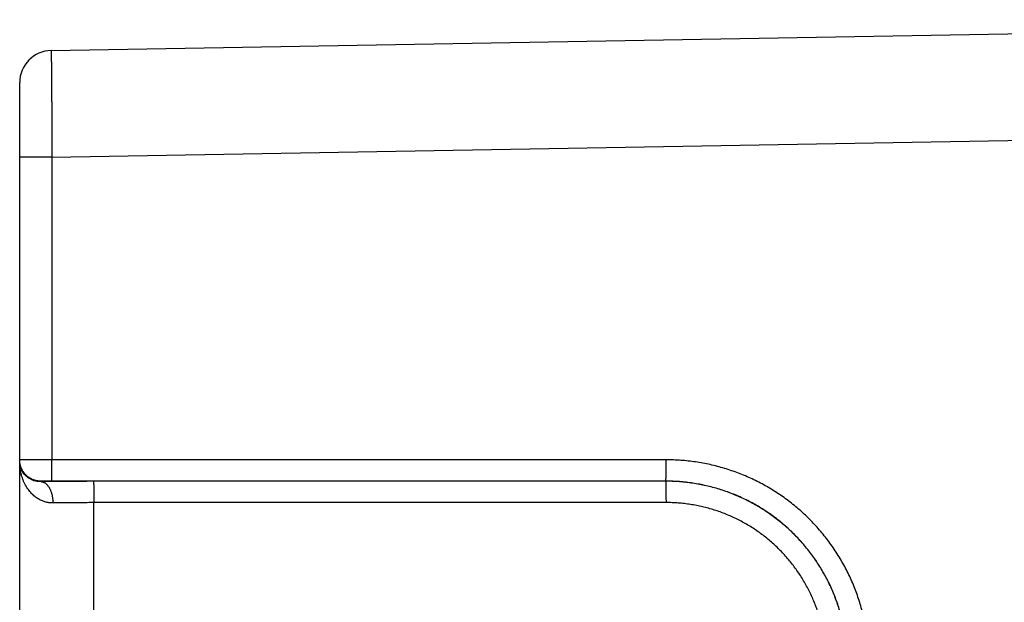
# Model space of a CAD drawing. Header units: inches. Extents: x 0 to 34, y 0 to 22.
# Tile 77 of 80: x 27.172 to 28.094, y 16.345 to 16.891. Entities that reach past the tile are written whole.
import ezdxf

# ---------------------------------------------------------------- set-up
doc = ezdxf.new("R2010")
doc.units = ezdxf.units.IN
doc.header["$LTSCALE"] = 1.87
doc.header["$MEASUREMENT"] = 0
doc.layers.get('0').update_dxf_attribs({"linetype": 'CONTINUOUS'})

msp = doc.modelspace()

# ---------------------------------------------------------------- linework, layer by layer
at = {"color": 7, "linetype": 'CONTINUOUS'}
for p, q in [((27.20114, 16.86212), (28.86067, 16.89108)), ((27.17167, 12.83808), (27.17167, 16.83212)), ((27.20193, 16.7621), (28.86154, 16.79107)), ((27.20193, 16.7621), (27.17167, 16.7621)), ((27.20193, 16.7621), (27.20193, 16.47857)), ((27.77727, 16.47848), (27.20193, 16.47857)), ((27.19167, 16.4584), (27.19167, 16.45805)), ((27.7771, 16.45849), (27.20176, 16.45857)), ((27.77701, 16.4584), (27.24088, 16.45832)), ((27.7771, 16.45849), (27.77701, 16.4584)), ((27.77719, 16.4384), (27.24106, 16.43832)), ((27.24106, 15.83784), (27.24106, 16.43832))]:
    msp.add_line(p, q, dxfattribs=at)
msp.add_arc((27.20167, 16.83212), 0.03, 90.99998, 179.99882, dxfattribs=at)
for points, knots in [([(27.20114, 16.86212), (27.20117, 16.86212), (27.20113, 16.86192), (27.20119, 16.86172), (27.20117, 16.86123), (27.2012, 16.86062), (27.20121, 16.85981), (27.20123, 16.85883), (27.20125, 16.85767), (27.20126, 16.85634), (27.20128, 16.85484), (27.2013, 16.85318), (27.20132, 16.85135), (27.20134, 16.84936), (27.20136, 16.84721), (27.20138, 16.84491), (27.2014, 16.84246), (27.20143, 16.83986), (27.20145, 16.83713), (27.20147, 16.83426), (27.2015, 16.83126), (27.20152, 16.82814), (27.20154, 16.8249), (27.20157, 16.82154), (27.20159, 16.81808), (27.20162, 16.81452), (27.20164, 16.81086), (27.20167, 16.80711), (27.20169, 16.80328), (27.20172, 16.79938), (27.20174, 16.79541), (27.20177, 16.79138), (27.20179, 16.78729), (27.20181, 16.78316), (27.20184, 16.779), (27.20186, 16.7748), (27.20188, 16.77058), (27.20191, 16.76634), (27.20192, 16.76351), (27.20193, 16.7621)], [0, 0, 0, 0, 0.000907, 0.003612, 0.008113, 0.014401, 0.022465, 0.032292, 0.043865, 0.057162, 0.07216, 0.088835, 0.107151, 0.127069, 0.148552, 0.171567, 0.196076, 0.222033, 0.249384, 0.278081, 0.308075, 0.339316, 0.37175, 0.40532, 0.43996, 0.475604, 0.512196, 0.549682, 0.587994, 0.627053, 0.666781, 0.707106, 0.747957, 0.78926, 0.830941, 0.872928, 0.91515, 0.957533, 1, 1, 1, 1]), ([(27.20193, 16.47857), (27.20137, 16.47857), (27.20024, 16.47857), (27.19856, 16.47857), (27.19688, 16.47857), (27.19522, 16.47857), (27.19358, 16.47856), (27.19197, 16.47856), (27.19039, 16.47856), (27.18884, 16.47855), (27.18734, 16.47855), (27.18587, 16.47854), (27.18446, 16.47854), (27.18311, 16.47853), (27.18181, 16.47853), (27.18058, 16.47852), (27.17941, 16.47851), (27.17831, 16.4785), (27.17729, 16.4785), (27.17635, 16.47849), (27.17548, 16.47848), (27.1747, 16.47847), (27.17401, 16.47846), (27.1734, 16.47845), (27.17288, 16.47844), (27.17246, 16.47844), (27.17213, 16.47842), (27.17188, 16.47843), (27.17177, 16.4784), (27.17167, 16.47841), (27.17167, 16.4784)], [0, 0, 0, 0, 0.055876, 0.111618, 0.167033, 0.221939, 0.276153, 0.329499, 0.381817, 0.432948, 0.482744, 0.531054, 0.577716, 0.622563, 0.665453, 0.706269, 0.744895, 0.781187, 0.815013, 0.846265, 0.874854, 0.900687, 0.92367, 0.943725, 0.960799, 0.974844, 0.985814, 0.993672, 0.998397, 1, 1, 1, 1]), ([(27.19167, 16.4584), (27.19125, 16.4584), (27.19041, 16.45842), (27.18916, 16.45854), (27.18792, 16.45874), (27.18669, 16.45901), (27.18548, 16.45936), (27.1843, 16.45979), (27.18315, 16.46029), (27.18203, 16.46086), (27.18094, 16.4615), (27.1799, 16.46221), (27.17891, 16.46298), (27.17797, 16.46381), (27.17708, 16.4647), (27.17625, 16.46564), (27.17548, 16.46663), (27.17477, 16.46767), (27.17413, 16.46876), (27.17356, 16.46988), (27.17306, 16.47103), (27.17263, 16.47221), (27.17228, 16.47342), (27.17201, 16.47465), (27.17181, 16.47589), (27.17169, 16.47714), (27.17167, 16.47798), (27.17167, 16.4784)], [0, 0, 0, 0, 0.040003, 0.080006, 0.120009, 0.160011, 0.200014, 0.240016, 0.280018, 0.32002, 0.360021, 0.400023, 0.440023, 0.480024, 0.520024, 0.560024, 0.600023, 0.640022, 0.68002, 0.720018, 0.760016, 0.800014, 0.840012, 0.880009, 0.920006, 0.960003, 1, 1, 1, 1]), ([(27.19167, 16.45805), (27.19122, 16.45804), (27.1903, 16.45805), (27.18891, 16.45816), (27.18748, 16.45837), (27.18601, 16.45869), (27.18451, 16.45915), (27.183, 16.45974), (27.18148, 16.46049), (27.17998, 16.4614), (27.17851, 16.46248), (27.17711, 16.46374), (27.1758, 16.46518), (27.17462, 16.46679), (27.17359, 16.46856), (27.17276, 16.47047), (27.17214, 16.4725), (27.17175, 16.47461), (27.17167, 16.47604), (27.17167, 16.47676)], [0, 0, 0, 0, 0.044174, 0.089846, 0.137217, 0.186471, 0.237728, 0.291048, 0.346465, 0.40397, 0.463598, 0.525269, 0.588924, 0.654381, 0.721467, 0.789921, 0.859396, 0.929506, 1, 1, 1, 1]), ([(27.20278, 16.43806), (27.20229, 16.43805), (27.2013, 16.43806), (27.1998, 16.43818), (27.19829, 16.43839), (27.19677, 16.43869), (27.19522, 16.43911), (27.19366, 16.43963), (27.19209, 16.44028), (27.1905, 16.44105), (27.18892, 16.44195), (27.18733, 16.443), (27.18575, 16.44419), (27.1842, 16.44554), (27.18267, 16.44704), (27.18118, 16.44872), (27.17974, 16.45056), (27.17838, 16.45256), (27.17709, 16.45474), (27.1759, 16.45707), (27.17483, 16.45956), (27.17389, 16.46219), (27.1731, 16.46495), (27.17247, 16.4678), (27.17201, 16.47074), (27.17173, 16.47373), (27.17167, 16.47575), (27.17167, 16.47676)], [0, 0, 0, 0, 0.026783, 0.053908, 0.081518, 0.109748, 0.138724, 0.168566, 0.19938, 0.231274, 0.264371, 0.298784, 0.334604, 0.371936, 0.410874, 0.451473, 0.493798, 0.537886, 0.583714, 0.631264, 0.680458, 0.731167, 0.783231, 0.8364, 0.890407, 0.945017, 1, 1, 1, 1]), ([(27.20176, 16.45857), (27.20176, 16.45859), (27.20177, 16.45866), (27.20178, 16.45879), (27.20179, 16.45901), (27.2018, 16.4593), (27.20181, 16.45966), (27.20182, 16.4601), (27.20183, 16.4606), (27.20184, 16.46118), (27.20185, 16.46183), (27.20186, 16.46253), (27.20187, 16.4633), (27.20187, 16.46413), (27.20188, 16.46502), (27.20189, 16.46596), (27.2019, 16.46694), (27.2019, 16.46797), (27.20191, 16.46904), (27.20191, 16.47015), (27.20192, 16.47129), (27.20192, 16.47246), (27.20192, 16.47366), (27.20193, 16.47487), (27.20193, 16.47609), (27.20193, 16.47733), (27.20193, 16.47816), (27.20193, 16.47857)], [0, 0, 0, 0, 0.003061, 0.009942, 0.020636, 0.035106, 0.053297, 0.07514, 0.100551, 0.129432, 0.161673, 0.197149, 0.235723, 0.277246, 0.321559, 0.368489, 0.417857, 0.469471, 0.523132, 0.578634, 0.635762, 0.694295, 0.754008, 0.814671, 0.876048, 0.937904, 1, 1, 1, 1]), ([(27.7771, 16.45849), (27.77711, 16.4585), (27.77711, 16.45857), (27.77712, 16.45871), (27.77713, 16.45892), (27.77714, 16.45921), (27.77715, 16.45957), (27.77716, 16.46001), (27.77717, 16.46052), (27.77718, 16.46109), (27.77719, 16.46174), (27.7772, 16.46245), (27.77721, 16.46322), (27.77722, 16.46405), (27.77722, 16.46493), (27.77723, 16.46587), (27.77724, 16.46685), (27.77724, 16.46789), (27.77725, 16.46896), (27.77725, 16.47007), (27.77726, 16.47121), (27.77726, 16.47238), (27.77727, 16.47357), (27.77727, 16.47478), (27.77727, 16.47601), (27.77727, 16.47724), (27.77727, 16.47807), (27.77727, 16.47848)], [0, 0, 0, 0, 0.003061, 0.009943, 0.020637, 0.035107, 0.053299, 0.075143, 0.100554, 0.129436, 0.161678, 0.197153, 0.235727, 0.277251, 0.321563, 0.368493, 0.41786, 0.469474, 0.523135, 0.578636, 0.635763, 0.694297, 0.754009, 0.814671, 0.876049, 0.937905, 1, 1, 1, 1]), ([(27.96721, 16.28848), (27.96721, 16.29079), (27.96713, 16.2954), (27.96675, 16.30232), (27.96612, 16.30922), (27.96524, 16.31611), (27.9641, 16.32296), (27.96272, 16.32977), (27.96109, 16.33652), (27.95921, 16.3432), (27.95709, 16.34982), (27.95473, 16.35635), (27.95213, 16.36279), (27.9493, 16.36913), (27.94624, 16.37536), (27.94295, 16.38148), (27.93945, 16.38747), (27.93572, 16.39333), (27.93179, 16.39905), (27.92765, 16.40462), (27.9233, 16.41004), (27.91877, 16.41529), (27.91404, 16.42038), (27.90913, 16.42529), (27.90405, 16.43002), (27.8988, 16.43455), (27.89338, 16.4389), (27.88781, 16.44304), (27.88209, 16.44698), (27.87623, 16.4507), (27.87024, 16.45421), (27.86413, 16.45749), (27.8579, 16.46056), (27.85156, 16.46339), (27.84512, 16.46599), (27.83859, 16.46835), (27.83198, 16.47047), (27.82529, 16.47235), (27.81855, 16.47398), (27.81174, 16.47537), (27.80489, 16.4765), (27.79801, 16.47739), (27.7911, 16.47802), (27.78419, 16.4784), (27.77958, 16.47848), (27.77727, 16.47848)], [0, 0, 0, 0, 0.023168, 0.046381, 0.069627, 0.092892, 0.116165, 0.139434, 0.162696, 0.185963, 0.209239, 0.232514, 0.255779, 0.27904, 0.302305, 0.325573, 0.348839, 0.3721, 0.395361, 0.418624, 0.441887, 0.465148, 0.488408, 0.511667, 0.534926, 0.558187, 0.581449, 0.604711, 0.62797, 0.651228, 0.674491, 0.697756, 0.721019, 0.744275, 0.767535, 0.790803, 0.814074, 0.837335, 0.860592, 0.883855, 0.907122, 0.930381, 0.953622, 0.976832, 1, 1, 1, 1]), ([(27.20176, 16.45857), (27.20151, 16.45857), (27.20102, 16.45857), (27.20028, 16.45857), (27.19954, 16.45857), (27.19881, 16.45857), (27.1981, 16.45856), (27.1974, 16.45856), (27.19673, 16.45855), (27.19609, 16.45854), (27.19548, 16.45854), (27.19491, 16.45853), (27.19438, 16.45852), (27.19388, 16.45851), (27.19343, 16.4585), (27.19303, 16.45849), (27.19268, 16.45848), (27.19238, 16.45846), (27.19213, 16.45845), (27.19194, 16.45844), (27.19179, 16.45843), (27.19172, 16.45841), (27.19167, 16.45841), (27.19167, 16.4584)], [0, 0, 0, 0, 0.073118, 0.146525, 0.219674, 0.292012, 0.362974, 0.432, 0.498568, 0.562219, 0.622618, 0.679457, 0.732473, 0.781406, 0.825981, 0.865927, 0.901026, 0.931041, 0.955755, 0.975006, 0.988752, 0.997019, 1, 1, 1, 1]), ([(27.24088, 16.45832), (27.23964, 16.45832), (27.23717, 16.45832), (27.23345, 16.45831), (27.22975, 16.4583), (27.22606, 16.45829), (27.2224, 16.45828), (27.21877, 16.45827), (27.21519, 16.45825), (27.21164, 16.45823), (27.20815, 16.45821), (27.20472, 16.45818), (27.20135, 16.45815), (27.19805, 16.45812), (27.19483, 16.45809), (27.19271, 16.45807), (27.19167, 16.45805)], [0, 0, 0, 0, 0.075503, 0.151013, 0.226346, 0.301323, 0.375766, 0.44952, 0.522456, 0.594453, 0.665404, 0.735201, 0.803708, 0.870772, 0.936246, 1, 1, 1, 1]), ([(27.19167, 16.45805), (27.1919, 16.45805), (27.19236, 16.45801), (27.19306, 16.45787), (27.19374, 16.45766), (27.19442, 16.45737), (27.19509, 16.45701), (27.19574, 16.45657), (27.19637, 16.45606), (27.19699, 16.45549), (27.19759, 16.45484), (27.19816, 16.45413), (27.19871, 16.45336), (27.19923, 16.45253), (27.19972, 16.45164), (27.20018, 16.4507), (27.20061, 16.44971), (27.20101, 16.44868), (27.20136, 16.4476), (27.20168, 16.44649), (27.20196, 16.44535), (27.2022, 16.44418), (27.2024, 16.44298), (27.20256, 16.44177), (27.20268, 16.44054), (27.20275, 16.4393), (27.20278, 16.43847), (27.20278, 16.43806)], [0, 0, 0, 0, 0.027938, 0.056195, 0.084996, 0.114545, 0.14502, 0.17657, 0.209314, 0.24334, 0.278707, 0.315451, 0.353581, 0.393087, 0.433936, 0.476083, 0.519466, 0.564008, 0.609623, 0.656213, 0.703674, 0.751891, 0.800746, 0.850114, 0.899867, 0.949874, 1, 1, 1, 1]), ([(27.24088, 16.45832), (27.24089, 16.4583), (27.24089, 16.45823), (27.24091, 16.4581), (27.24092, 16.45788), (27.24093, 16.45759), (27.24094, 16.45723), (27.24095, 16.45679), (27.24096, 16.45629), (27.24097, 16.45571), (27.24098, 16.45507), (27.24098, 16.45436), (27.24099, 16.45359), (27.241, 16.45276), (27.24101, 16.45187), (27.24102, 16.45093), (27.24102, 16.44995), (27.24103, 16.44892), (27.24103, 16.44785), (27.24104, 16.44674), (27.24104, 16.4456), (27.24105, 16.44443), (27.24105, 16.44323), (27.24105, 16.44202), (27.24106, 16.4408), (27.24106, 16.43956), (27.24106, 16.43874), (27.24106, 16.43832)], [0, 0, 0, 0, 0.003062, 0.009943, 0.020638, 0.035109, 0.053301, 0.075146, 0.100559, 0.129442, 0.161684, 0.197161, 0.235736, 0.27726, 0.321573, 0.368503, 0.417871, 0.469484, 0.523145, 0.578646, 0.635772, 0.694304, 0.754016, 0.814676, 0.876052, 0.937906, 1, 1, 1, 1]), ([(27.94701, 16.28845), (27.94701, 16.29057), (27.94693, 16.29481), (27.94657, 16.30116), (27.94598, 16.30749), (27.94515, 16.3138), (27.94408, 16.32007), (27.94278, 16.32629), (27.94125, 16.33246), (27.93949, 16.33857), (27.9375, 16.34461), (27.93529, 16.35058), (27.93285, 16.35645), (27.9302, 16.36223), (27.92734, 16.3679), (27.92426, 16.37346), (27.92098, 16.37891), (27.9175, 16.38422), (27.91382, 16.3894), (27.90995, 16.39444), (27.9059, 16.39934), (27.90166, 16.40407), (27.89726, 16.40865), (27.89268, 16.41306), (27.88794, 16.41729), (27.88305, 16.42135), (27.878, 16.42522), (27.87282, 16.4289), (27.8675, 16.43238), (27.86206, 16.43566), (27.85649, 16.43873), (27.85082, 16.4416), (27.84504, 16.44425), (27.83916, 16.44668), (27.8332, 16.4489), (27.82716, 16.45088), (27.82104, 16.45265), (27.81487, 16.45418), (27.80864, 16.45548), (27.80237, 16.45654), (27.79606, 16.45737), (27.78973, 16.45796), (27.78337, 16.45832), (27.77913, 16.4584), (27.77701, 16.4584)], [0, 0, 0, 0, 0.023827, 0.047648, 0.071463, 0.095276, 0.119087, 0.1429, 0.166712, 0.190523, 0.214334, 0.238147, 0.261957, 0.285762, 0.30956, 0.333358, 0.357158, 0.380957, 0.404753, 0.428546, 0.452339, 0.476133, 0.499928, 0.523726, 0.547524, 0.571321, 0.595119, 0.61892, 0.642725, 0.66653, 0.690335, 0.714141, 0.737952, 0.76177, 0.785591, 0.809411, 0.83323, 0.85705, 0.880871, 0.904692, 0.928513, 0.952337, 0.976166, 1, 1, 1, 1]), ([(27.77701, 16.4584), (27.77702, 16.45838), (27.77702, 16.45831), (27.77704, 16.45818), (27.77704, 16.45796), (27.77706, 16.45767), (27.77707, 16.45731), (27.77708, 16.45688), (27.77709, 16.45637), (27.7771, 16.45579), (27.7771, 16.45515), (27.77711, 16.45444), (27.77712, 16.45367), (27.77713, 16.45284), (27.77714, 16.45195), (27.77714, 16.45102), (27.77715, 16.45003), (27.77716, 16.449), (27.77716, 16.44793), (27.77717, 16.44682), (27.77717, 16.44568), (27.77718, 16.44451), (27.77718, 16.44332), (27.77718, 16.4421), (27.77718, 16.44088), (27.77719, 16.43964), (27.77719, 16.43882), (27.77719, 16.4384)], [0, 0, 0, 0, 0.003061, 0.009943, 0.020637, 0.035108, 0.053299, 0.075143, 0.100555, 0.129437, 0.161679, 0.197155, 0.235729, 0.277253, 0.321565, 0.368495, 0.417863, 0.469476, 0.523137, 0.578638, 0.635766, 0.694299, 0.754011, 0.814673, 0.87605, 0.937905, 1, 1, 1, 1]), ([(27.94704, 16.28848), (27.94704, 16.2906), (27.94696, 16.29484), (27.94661, 16.3012), (27.94601, 16.30753), (27.94518, 16.31384), (27.94412, 16.32011), (27.94282, 16.32634), (27.94129, 16.33251), (27.93953, 16.33862), (27.93754, 16.34466), (27.93532, 16.35063), (27.93289, 16.3565), (27.93024, 16.36228), (27.92738, 16.36795), (27.9243, 16.37352), (27.92102, 16.37896), (27.91754, 16.38428), (27.91386, 16.38946), (27.90999, 16.39451), (27.90594, 16.3994), (27.90171, 16.40414), (27.8973, 16.40871), (27.89272, 16.41312), (27.88799, 16.41736), (27.88309, 16.42141), (27.87805, 16.42528), (27.87287, 16.42896), (27.86755, 16.43245), (27.86211, 16.43573), (27.85655, 16.4388), (27.85087, 16.44167), (27.8451, 16.44432), (27.83922, 16.44676), (27.83326, 16.44897), (27.82722, 16.45096), (27.82111, 16.45272), (27.81494, 16.45425), (27.80872, 16.45555), (27.80244, 16.45662), (27.79614, 16.45745), (27.78981, 16.45805), (27.78346, 16.45841), (27.77922, 16.45848), (27.7771, 16.45849)], [0, 0, 0, 0, 0.023824, 0.04765, 0.071475, 0.095299, 0.119121, 0.142942, 0.166763, 0.190582, 0.2144, 0.238213, 0.262023, 0.285832, 0.309641, 0.333448, 0.35725, 0.381049, 0.404848, 0.428647, 0.452445, 0.476239, 0.50003, 0.523821, 0.547613, 0.571411, 0.595212, 0.619012, 0.642811, 0.666612, 0.690418, 0.714225, 0.738031, 0.761837, 0.785647, 0.80946, 0.833275, 0.857091, 0.880909, 0.904727, 0.928546, 0.952365, 0.976184, 1, 1, 1, 1]), ([(27.92719, 16.28845), (27.92719, 16.29037), (27.92711, 16.2942), (27.92678, 16.29994), (27.92623, 16.30567), (27.92546, 16.31136), (27.92448, 16.31702), (27.92327, 16.32264), (27.92186, 16.32821), (27.92023, 16.33372), (27.91839, 16.33916), (27.91634, 16.34453), (27.91409, 16.34982), (27.91164, 16.35502), (27.90899, 16.36012), (27.90615, 16.36511), (27.90312, 16.36999), (27.89991, 16.37475), (27.89651, 16.37939), (27.89294, 16.38389), (27.8892, 16.38825), (27.8853, 16.39246), (27.88124, 16.39653), (27.87702, 16.40043), (27.87266, 16.40417), (27.86816, 16.40774), (27.86352, 16.41113), (27.85876, 16.41435), (27.85387, 16.41738), (27.84888, 16.42022), (27.84378, 16.42287), (27.83858, 16.42532), (27.83329, 16.42757), (27.82792, 16.42961), (27.82247, 16.43145), (27.81696, 16.43308), (27.81139, 16.4345), (27.80577, 16.4357), (27.80011, 16.43668), (27.79441, 16.43745), (27.78868, 16.438), (27.78294, 16.43833), (27.7791, 16.4384), (27.77719, 16.4384)], [0, 0, 0, 0, 0.024417, 0.048826, 0.073226, 0.097617, 0.122001, 0.146381, 0.17076, 0.195142, 0.219529, 0.243922, 0.268315, 0.2927, 0.317081, 0.34146, 0.365841, 0.390222, 0.414603, 0.438984, 0.463365, 0.487748, 0.51213, 0.536514, 0.560897, 0.58528, 0.609664, 0.63405, 0.658436, 0.68282, 0.707206, 0.731597, 0.755996, 0.780397, 0.804792, 0.829182, 0.853569, 0.877957, 0.90235, 0.926752, 0.951161, 0.975578, 1, 1, 1, 1]), ([(27.24106, 16.43832), (27.24002, 16.43832), (27.23794, 16.43832), (27.23482, 16.43831), (27.23173, 16.43831), (27.22865, 16.43829), (27.22559, 16.43828), (27.22257, 16.43826), (27.21958, 16.43824), (27.21664, 16.43822), (27.21375, 16.43819), (27.21092, 16.43816), (27.20815, 16.43813), (27.20544, 16.4381), (27.20366, 16.43807), (27.20278, 16.43806)], [0, 0, 0, 0, 0.08157, 0.162936, 0.243942, 0.324441, 0.404285, 0.483311, 0.561347, 0.638227, 0.713791, 0.787887, 0.860379, 0.931131, 1, 1, 1, 1])]:
    msp.add_open_spline(points, degree=3, knots=knots, dxfattribs=at)

doc.saveas('drawing.dxf')
